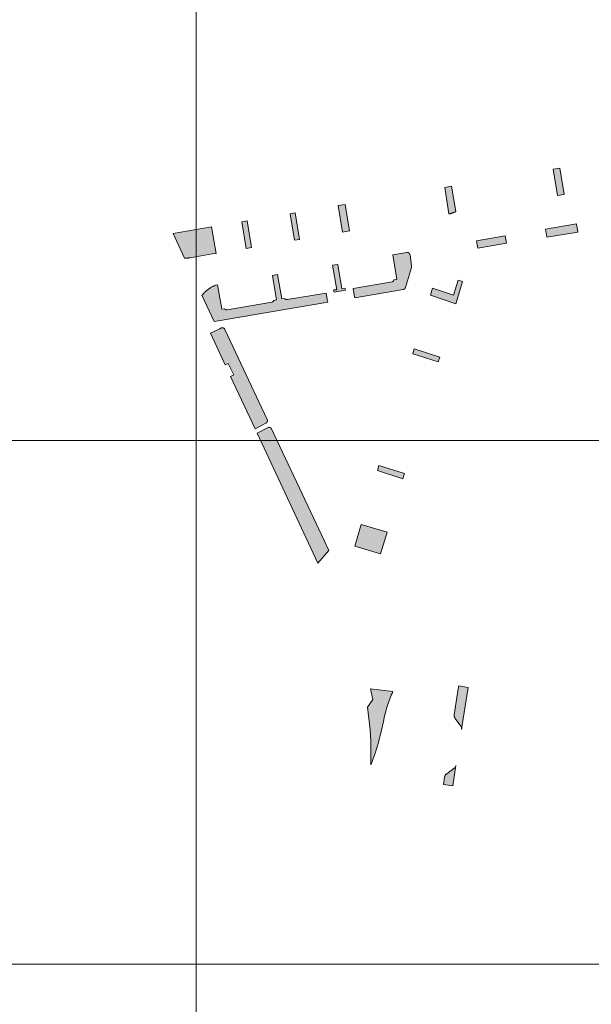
# Model space of a CAD drawing. Header units: metres. Extents: x 191568 to 204791, y 316774 to 325272.
# Tile 33 of 93: x 199811 to 199921, y 319818 to 320006. Entities that reach past the tile are written whole.
import ezdxf

# ---------------------------------------------------------------- set-up
doc = ezdxf.new("R2010")
doc.units = ezdxf.units.M
doc.layers.add('0-MEETLOCATIES-100x100m', color=1, linetype='Continuous', lineweight=13)
doc.layers.add('Gekoppeld_blokhaag', color=7, linetype='Continuous', lineweight=0)

# ---------------------------------------------------------------- blocks, each defined once
blk = doc.blocks.new('*U13')
at = {"layer": '0-MEETLOCATIES-100x100m'}
blk.add_lwpolyline([(-50, 50), (50, 50), (50, -50), (-50, -50)], close=True, dxfattribs=at)
blk = doc.blocks.new('*U14')
at = {"layer": '0-MEETLOCATIES-100x100m', "color": 0, "linetype": 'ByBlock', "lineweight": -2, "transparency": 16777216}
for p in [(1600, 2300), (1700, 2300), (1600, 2200), (1700, 2200), (1600, 2100), (1700, 2100)]:
    blk.add_blockref('*U13', p, dxfattribs=at)

msp = doc.modelspace()

# ---------------------------------------------------------------- hatches: boundary and pattern name
at = {"layer": 'Gekoppeld_blokhaag'}
for points in [[(199893.3, 319968.9), (199893.38, 319968.92), (199893.45, 319968.93), (199893.52, 319968.95), (199893.6, 319968.96), (199893.67, 319968.98), (199893.74, 319969), (199893.82, 319969.02), (199893.89, 319969.05), (199893.96, 319969.07), (199894.03, 319969.09), (199894.1, 319969.12), (199894.17, 319969.15), (199894.24, 319969.18), (199894.31, 319969.21), (199894.38, 319969.24), (199894.45, 319969.27), (199894.52, 319969.3), (199894.58, 319969.34), (199894.65, 319969.37), (199893.84, 319974.23), (199892.56, 319973.98), (199893.3, 319968.9)], [(199848.18, 319961.26), (199848.9, 319961.38), (199848.03, 319966.43), (199840.69, 319965.19), (199842.88, 319960.44), (199842.97, 319960.44), (199843.07, 319960.44), (199843.16, 319960.45), (199843.26, 319960.46), (199843.36, 319960.46), (199843.45, 319960.47), (199843.55, 319960.49), (199843.65, 319960.5), (199843.74, 319960.51), (199843.84, 319960.53), (199843.93, 319960.55)], [(199885.33, 319961.55), (199882.61, 319961.07), (199883.4, 319956.42), (199882.86, 319956.35), (199882.86, 319956.34), (199882.86, 319956.33), (199882.85, 319956.32), (199882.85, 319956.31), (199882.85, 319956.3), (199882.85, 319956.29), (199882.84, 319956.28), (199882.84, 319956.27), (199882.84, 319956.27), (199882.83, 319956.26), (199882.83, 319956.25), (199882.83, 319956.24), (199882.82, 319956.23), (199882.82, 319956.22), (199882.81, 319956.21), (199882.81, 319956.2), (199882.8, 319956.2), (199882.8, 319956.19), (199882.79, 319956.18), (199882.79, 319956.17), (199882.78, 319956.16), (199882.78, 319956.16), (199882.77, 319956.15), (199882.77, 319956.14), (199882.76, 319956.13), (199882.76, 319956.12), (199882.75, 319956.12), (199882.74, 319956.11), (199882.74, 319956.1), (199882.73, 319956.1), (199882.72, 319956.09), (199882.72, 319956.08), (199882.71, 319956.07), (199882.7, 319956.07), (199882.7, 319956.06), (199882.69, 319956.05), (199882.68, 319956.05), (199882.68, 319956.04), (199882.67, 319956.04), (199882.66, 319956.03), (199882.65, 319956.02), (199882.65, 319956.02), (199882.64, 319956.01), (199882.63, 319956.01), (199882.62, 319956), (199882.61, 319956), (199882.61, 319955.99), (199882.6, 319955.99), (199882.59, 319955.98), (199882.58, 319955.98), (199882.57, 319955.97), (199882.56, 319955.97), (199882.55, 319955.97), (199882.55, 319955.96), (199882.54, 319955.96), (199882.53, 319955.95), (199882.52, 319955.95), (199882.51, 319955.95), (199882.5, 319955.94), (199882.49, 319955.94), (199882.48, 319955.94), (199875.06, 319954.7), (199875.27, 319953.46), (199875.36, 319952.92), (199884.64, 319954.5), (199884.65, 319954.5), (199884.66, 319954.5), (199884.67, 319954.5), (199884.68, 319954.5), (199884.68, 319954.5), (199884.69, 319954.5), (199884.7, 319954.51), (199884.71, 319954.51), (199884.72, 319954.51), (199884.73, 319954.51), (199884.73, 319954.52), (199884.74, 319954.52), (199884.75, 319954.52), (199884.76, 319954.53), (199884.77, 319954.53), (199884.77, 319954.53), (199884.78, 319954.53), (199884.79, 319954.54), (199884.8, 319954.54), (199884.8, 319954.55), (199884.81, 319954.55), (199884.82, 319954.55), (199884.83, 319954.56), (199884.83, 319954.56), (199884.84, 319954.57), (199884.85, 319954.57), (199884.86, 319954.58), (199884.86, 319954.58), (199884.87, 319954.59), (199884.88, 319954.59), (199884.88, 319954.6), (199884.89, 319954.6), (199884.9, 319954.61), (199884.9, 319954.61), (199884.91, 319954.62), (199884.92, 319954.62), (199884.92, 319954.63), (199884.93, 319954.64), (199884.93, 319954.64), (199884.94, 319954.65), (199884.95, 319954.65), (199884.95, 319954.66), (199884.96, 319954.67), (199884.96, 319954.67), (199884.97, 319954.68), (199884.97, 319954.69), (199884.98, 319954.69), (199884.98, 319954.7), (199884.99, 319954.71), (199884.99, 319954.72), (199885, 319954.72), (199885, 319954.73), (199885.01, 319954.74), (199885.01, 319954.75), (199885.01, 319954.75), (199885.02, 319954.76), (199885.02, 319954.77), (199885.02, 319954.78), (199885.03, 319954.78), (199885.03, 319954.79), (199885.04, 319954.8), (199885.05, 319954.85), (199886.2, 319958.7), (199886.2, 319958.71), (199886.2, 319958.71), (199886.2, 319958.72), (199886.21, 319958.72), (199886.21, 319958.73), (199886.21, 319958.74), (199886.21, 319958.74), (199886.22, 319958.75), (199886.22, 319958.76), (199886.22, 319958.76), (199886.22, 319958.77), (199886.22, 319958.78), (199886.22, 319958.78), (199886.23, 319958.79), (199886.23, 319958.8), (199886.23, 319958.8), (199886.23, 319958.81), (199886.23, 319958.82), (199886.23, 319958.82), (199886.23, 319958.83), (199886.23, 319958.84), (199886.23, 319958.84), (199886.23, 319958.85), (199886.23, 319958.86), (199886.23, 319958.86), (199886.23, 319958.87), (199886.23, 319958.88), (199886.23, 319958.88), (199886.23, 319958.89), (199886.23, 319958.9), (199886.23, 319958.9), (199886.23, 319958.91), (199885.92, 319961.12), (199885.91, 319961.13), (199885.91, 319961.14), (199885.91, 319961.14), (199885.91, 319961.15), (199885.9, 319961.16), (199885.9, 319961.17), (199885.9, 319961.18), (199885.9, 319961.19), (199885.89, 319961.2), (199885.89, 319961.21), (199885.89, 319961.22), (199885.88, 319961.22), (199885.88, 319961.23), (199885.88, 319961.24), (199885.87, 319961.25), (199885.87, 319961.26), (199885.86, 319961.27), (199885.86, 319961.27), (199885.85, 319961.28), (199885.85, 319961.29), (199885.84, 319961.3), (199885.84, 319961.31), (199885.83, 319961.31), (199885.83, 319961.32), (199885.82, 319961.33), (199885.82, 319961.34), (199885.81, 319961.34), (199885.81, 319961.35), (199885.8, 319961.36), (199885.79, 319961.37), (199885.79, 319961.37), (199885.78, 319961.38), (199885.77, 319961.39), (199885.77, 319961.39), (199885.76, 319961.4), (199885.75, 319961.41), (199885.75, 319961.41), (199885.74, 319961.42), (199885.73, 319961.43), (199885.73, 319961.43), (199885.72, 319961.44), (199885.71, 319961.44), (199885.7, 319961.45), (199885.7, 319961.45), (199885.69, 319961.46), (199885.68, 319961.46), (199885.67, 319961.47), (199885.66, 319961.47), (199885.66, 319961.48), (199885.65, 319961.48), (199885.64, 319961.49), (199885.63, 319961.49), (199885.62, 319961.5), (199885.61, 319961.5), (199885.61, 319961.5), (199885.6, 319961.51), (199885.59, 319961.51), (199885.58, 319961.51), (199885.57, 319961.52), (199885.56, 319961.52), (199885.55, 319961.52), (199885.54, 319961.53), (199885.54, 319961.53), (199885.53, 319961.53), (199885.52, 319961.53), (199885.51, 319961.54), (199885.5, 319961.54), (199885.49, 319961.54), (199885.48, 319961.54), (199885.47, 319961.54), (199885.46, 319961.54), (199885.45, 319961.55), (199885.44, 319961.55), (199885.43, 319961.55), (199885.43, 319961.55), (199885.42, 319961.55), (199885.41, 319961.55), (199885.4, 319961.55), (199885.39, 319961.55), (199885.38, 319961.55), (199885.37, 319961.55), (199885.36, 319961.55), (199885.35, 319961.55), (199885.34, 319961.55)], [(199873.56, 319954.6), (199873.56, 319954.6), (199873.55, 319954.61), (199873.55, 319954.61), (199873.54, 319954.62), (199873.53, 319954.62), (199873.53, 319954.63), (199873.52, 319954.63), (199873.52, 319954.64), (199873.51, 319954.64), (199873.51, 319954.65), (199873.5, 319954.65), (199873.5, 319954.66), (199873.49, 319954.67), (199873.49, 319954.67), (199873.49, 319954.68), (199873.48, 319954.68), (199873.48, 319954.69), (199873.47, 319954.7), (199873.47, 319954.7), (199873.46, 319954.71), (199872.92, 319954.62), (199872.12, 319959.28), (199871.11, 319959.1), (199871.95, 319954.44), (199871.39, 319954.39), (199871.39, 319954.38), (199871.39, 319954.37), (199871.39, 319954.36), (199871.38, 319954.35), (199871.38, 319954.34), (199871.38, 319954.33), (199871.38, 319954.32), (199871.37, 319954.31), (199871.37, 319954.3), (199871.36, 319954.29), (199871.36, 319954.28), (199871.36, 319954.28), (199871.35, 319954.27), (199871.35, 319954.26), (199871.34, 319954.25), (199871.34, 319954.24), (199871.34, 319954.23), (199871.33, 319954.22), (199871.33, 319954.22), (199871.32, 319954.21), (199871.43, 319954), (199873.6, 319954.35)], [(199851, 319950.6), (199850.99, 319950.6), (199850.98, 319950.6), (199850.97, 319950.6), (199850.97, 319950.6), (199850.96, 319950.59), (199850.95, 319950.59), (199850.94, 319950.59), (199850.93, 319950.59), (199850.92, 319950.59), (199850.91, 319950.59), (199850.9, 319950.59), (199850.9, 319950.59), (199850.89, 319950.59), (199850.88, 319950.59), (199850.87, 319950.59), (199850.86, 319950.6), (199850.85, 319950.6), (199850.84, 319950.6), (199850.84, 319950.6), (199850.83, 319950.6), (199850.82, 319950.6), (199850.81, 319950.6), (199850.8, 319950.61), (199850.79, 319950.61), (199850.78, 319950.61), (199850.78, 319950.61), (199850.77, 319950.62), (199850.76, 319950.62), (199850.75, 319950.62), (199850.74, 319950.62), (199850.73, 319950.63), (199850.73, 319950.63), (199850.72, 319950.63), (199850.71, 319950.64), (199850.7, 319950.64), (199850.69, 319950.64), (199850.69, 319950.65), (199850.68, 319950.65), (199850.67, 319950.66), (199850.66, 319950.66), (199850.66, 319950.67), (199850.65, 319950.67), (199850.64, 319950.67), (199850.63, 319950.68), (199850.63, 319950.68), (199850.62, 319950.69), (199850.61, 319950.7), (199850.61, 319950.7), (199850.6, 319950.71), (199850.59, 319950.71), (199850.59, 319950.72), (199850.58, 319950.72), (199850.57, 319950.73), (199850.57, 319950.73), (199850.56, 319950.74), (199850.56, 319950.75), (199850.55, 319950.75), (199850.54, 319950.76), (199850.54, 319950.77), (199850.53, 319950.77), (199850.53, 319950.78), (199850.52, 319950.79), (199850.52, 319950.79), (199850.51, 319950.8), (199849.98, 319950.7), (199849.18, 319955.37), (199848.76, 319955.28), (199848.66, 319955.24), (199848.57, 319955.2), (199848.47, 319955.16), (199848.37, 319955.11), (199848.27, 319955.07), (199848.18, 319955.02), (199848.08, 319954.97), (199847.99, 319954.91), (199847.9, 319954.86), (199847.81, 319954.8), (199847.72, 319954.75), (199847.63, 319954.69), (199847.54, 319954.63), (199847.45, 319954.57), (199847.36, 319954.5), (199847.28, 319954.44), (199847.19, 319954.37), (199847.11, 319954.31), (199847.03, 319954.24), (199846.95, 319954.17), (199846.87, 319954.09), (199846.79, 319954.02), (199846.71, 319953.95), (199846.64, 319953.87), (199846.57, 319953.79), (199846.49, 319953.72), (199846.42, 319953.64), (199846.35, 319953.55), (199846.28, 319953.47), (199846.21, 319953.39), (199848.54, 319948.38), (199849.37, 319948.52), (199850.84, 319948.77), (199870.22, 319952.05), (199870.12, 319952.58), (199869.91, 319953.8), (199862.48, 319952.56), (199862.47, 319952.55), (199862.46, 319952.55), (199862.45, 319952.55), (199862.44, 319952.55), (199862.43, 319952.55), (199862.42, 319952.55), (199862.41, 319952.55), (199862.41, 319952.55), (199862.4, 319952.55), (199862.39, 319952.55), (199862.38, 319952.55), (199862.37, 319952.55), (199862.36, 319952.55), (199862.35, 319952.55), (199862.34, 319952.55), (199862.33, 319952.55), (199862.33, 319952.55), (199862.32, 319952.56), (199862.31, 319952.56), (199862.3, 319952.56), (199862.29, 319952.56), (199862.28, 319952.56), (199862.27, 319952.56), (199862.27, 319952.57), (199862.26, 319952.57), (199862.25, 319952.57), (199862.24, 319952.57), (199862.23, 319952.58), (199862.22, 319952.58), (199862.21, 319952.58), (199862.21, 319952.59), (199862.2, 319952.59), (199862.19, 319952.59), (199862.18, 319952.6), (199862.17, 319952.6), (199862.17, 319952.61), (199862.16, 319952.61), (199862.15, 319952.61), (199862.14, 319952.62), (199862.14, 319952.62), (199862.13, 319952.63), (199862.12, 319952.63), (199862.11, 319952.64), (199862.11, 319952.64), (199862.1, 319952.65), (199862.09, 319952.65), (199862.08, 319952.66), (199862.08, 319952.66), (199862.07, 319952.67), (199862.06, 319952.67), (199862.06, 319952.68), (199862.05, 319952.69), (199862.04, 319952.69), (199862.04, 319952.7), (199862.03, 319952.71), (199862.03, 319952.71), (199862.02, 319952.72), (199862.01, 319952.72), (199862.01, 319952.73), (199862, 319952.74), (199862, 319952.75), (199861.99, 319952.75), (199861.99, 319952.76), (199861.98, 319952.77), (199861.98, 319952.77), (199861.42, 319952.67), (199860.65, 319957.34), (199859.66, 319957.16), (199860.45, 319952.49), (199859.91, 319952.38), (199859.91, 319952.37), (199859.9, 319952.37), (199859.9, 319952.36), (199859.9, 319952.35), (199859.89, 319952.34), (199859.89, 319952.33), (199859.89, 319952.33), (199859.88, 319952.32), (199859.88, 319952.31), (199859.88, 319952.3), (199859.87, 319952.3), (199859.87, 319952.29), (199859.86, 319952.28), (199859.86, 319952.27), (199859.86, 319952.27), (199859.85, 319952.26), (199859.85, 319952.25), (199859.84, 319952.25), (199859.84, 319952.24), (199859.83, 319952.23), (199859.83, 319952.23), (199859.82, 319952.22), (199859.81, 319952.21), (199859.81, 319952.21), (199859.8, 319952.2), (199859.8, 319952.19), (199859.79, 319952.19), (199859.79, 319952.18), (199859.78, 319952.17), (199859.77, 319952.17), (199859.77, 319952.16), (199859.76, 319952.16), (199859.75, 319952.15), (199859.75, 319952.15), (199859.74, 319952.14), (199859.73, 319952.14), (199859.73, 319952.13), (199859.72, 319952.13), (199859.71, 319952.12), (199859.71, 319952.12), (199859.7, 319952.11), (199859.69, 319952.11), (199859.68, 319952.1), (199859.68, 319952.1), (199859.67, 319952.1), (199859.66, 319952.09), (199859.65, 319952.09), (199859.65, 319952.08), (199859.64, 319952.08), (199859.63, 319952.08), (199859.62, 319952.07), (199859.61, 319952.07), (199859.61, 319952.07), (199859.6, 319952.07), (199859.59, 319952.06), (199859.58, 319952.06), (199859.57, 319952.06), (199859.57, 319952.06), (199859.56, 319952.05), (199859.55, 319952.05), (199859.54, 319952.05), (199859.53, 319952.05), (199859.52, 319952.05), (199859.52, 319952.05), (199859.51, 319952.04)], [(199889.81, 319953.37), (199894.66, 319951.75), (199895.94, 319955.98), (199895.1, 319956.25), (199894.22, 319953.4), (199890.22, 319954.74)], [(199849.89, 319947.13), (199849.6, 319946.99), (199847.81, 319946.13), (199850.66, 319940.09), (199851.22, 319940.32), (199852.28, 319938.17), (199851.68, 319937.86), (199856.35, 319927.9), (199858.41, 319928.97), (199858.42, 319928.98), (199858.43, 319928.98), (199858.44, 319928.99), (199858.45, 319928.99), (199858.45, 319929), (199858.46, 319929), (199858.47, 319929.01), (199858.48, 319929.01), (199858.48, 319929.02), (199858.49, 319929.02), (199858.5, 319929.03), (199858.51, 319929.03), (199858.51, 319929.04), (199858.52, 319929.05), (199858.53, 319929.05), (199858.53, 319929.06), (199858.54, 319929.06), (199858.55, 319929.07), (199858.55, 319929.08), (199858.56, 319929.08), (199858.57, 319929.09), (199858.57, 319929.1), (199858.58, 319929.1), (199858.58, 319929.11), (199858.59, 319929.12), (199858.6, 319929.13), (199858.6, 319929.13), (199858.61, 319929.14), (199858.61, 319929.15), (199858.62, 319929.16), (199858.62, 319929.16), (199858.63, 319929.17), (199858.63, 319929.18), (199858.64, 319929.19), (199858.64, 319929.19), (199858.64, 319929.2), (199858.65, 319929.21), (199858.65, 319929.22), (199858.66, 319929.23), (199858.66, 319929.24), (199858.66, 319929.24), (199858.67, 319929.25), (199858.67, 319929.26), (199858.67, 319929.27), (199858.68, 319929.28), (199858.68, 319929.29), (199858.68, 319929.3), (199858.68, 319929.3), (199858.69, 319929.31), (199858.69, 319929.32), (199858.69, 319929.33), (199858.69, 319929.34), (199858.69, 319929.35), (199858.7, 319929.36), (199858.7, 319929.37), (199858.7, 319929.38), (199858.7, 319929.39), (199858.7, 319929.39), (199858.7, 319929.4), (199858.7, 319929.41), (199858.7, 319929.42), (199858.7, 319929.43), (199858.7, 319929.44), (199858.7, 319929.45), (199858.7, 319929.46), (199858.7, 319929.47), (199858.7, 319929.48), (199858.7, 319929.49), (199858.7, 319929.49), (199858.7, 319929.5), (199858.7, 319929.51), (199858.7, 319929.52), (199858.7, 319929.53), (199858.69, 319929.54), (199858.69, 319929.55), (199858.69, 319929.56), (199858.69, 319929.57), (199858.69, 319929.58), (199858.68, 319929.58), (199858.68, 319929.59), (199858.68, 319929.6), (199858.68, 319929.61), (199858.67, 319929.62), (199858.67, 319929.63), (199858.67, 319929.64), (199850.58, 319946.87), (199850.57, 319946.88), (199850.57, 319946.89), (199850.56, 319946.9), (199850.56, 319946.91), (199850.55, 319946.91), (199850.55, 319946.92), (199850.54, 319946.93), (199850.54, 319946.94), (199850.53, 319946.95), (199850.53, 319946.95), (199850.52, 319946.96), (199850.51, 319946.97), (199850.51, 319946.98), (199850.5, 319946.98), (199850.49, 319946.99), (199850.49, 319947), (199850.48, 319947), (199850.47, 319947.01), (199850.47, 319947.02), (199850.46, 319947.02), (199850.45, 319947.03), (199850.45, 319947.04), (199850.44, 319947.04), (199850.43, 319947.05), (199850.42, 319947.05), (199850.42, 319947.06), (199850.41, 319947.07), (199850.4, 319947.07), (199850.39, 319947.08), (199850.38, 319947.08), (199850.38, 319947.09), (199850.37, 319947.09), (199850.36, 319947.1), (199850.35, 319947.1), (199850.34, 319947.11), (199850.33, 319947.11), (199850.33, 319947.11), (199850.32, 319947.12), (199850.31, 319947.12), (199850.3, 319947.13), (199850.29, 319947.13), (199850.28, 319947.13), (199850.27, 319947.14), (199850.26, 319947.14), (199850.25, 319947.14), (199850.24, 319947.15), (199850.24, 319947.15), (199850.23, 319947.15), (199850.22, 319947.15), (199850.21, 319947.15), (199850.2, 319947.16), (199850.19, 319947.16), (199850.18, 319947.16), (199850.17, 319947.16), (199850.16, 319947.16), (199850.15, 319947.16), (199850.14, 319947.17), (199850.13, 319947.17), (199850.12, 319947.17), (199850.11, 319947.17), (199850.1, 319947.17), (199850.09, 319947.17), (199850.08, 319947.17), (199850.07, 319947.17), (199850.06, 319947.17), (199850.05, 319947.17), (199850.05, 319947.17), (199850.04, 319947.16), (199850.03, 319947.16), (199850.02, 319947.16), (199850.01, 319947.16), (199850, 319947.16), (199849.99, 319947.16), (199849.98, 319947.16), (199849.97, 319947.15), (199849.96, 319947.15), (199849.95, 319947.15), (199849.94, 319947.15), (199849.93, 319947.14), (199849.92, 319947.14), (199849.91, 319947.14), (199849.9, 319947.13), (199849.9, 319947.13)], [(199869.6, 319906.4), (199859.5, 319927.86), (199859.49, 319927.87), (199859.49, 319927.88), (199859.49, 319927.89), (199859.48, 319927.9), (199859.48, 319927.9), (199859.47, 319927.91), (199859.47, 319927.92), (199859.47, 319927.93), (199859.46, 319927.93), (199859.46, 319927.94), (199859.45, 319927.95), (199859.45, 319927.96), (199859.44, 319927.96), (199859.44, 319927.97), (199859.43, 319927.98), (199859.43, 319927.98), (199859.42, 319927.99), (199859.42, 319928), (199859.41, 319928), (199859.4, 319928.01), (199859.4, 319928.02), (199859.39, 319928.02), (199859.39, 319928.03), (199859.38, 319928.03), (199859.37, 319928.04), (199859.37, 319928.05), (199859.36, 319928.05), (199859.35, 319928.06), (199859.35, 319928.06), (199859.34, 319928.07), (199859.33, 319928.07), (199859.33, 319928.08), (199859.32, 319928.08), (199859.31, 319928.09), (199859.31, 319928.09), (199859.3, 319928.1), (199859.29, 319928.1), (199859.28, 319928.11), (199859.28, 319928.11), (199859.27, 319928.11), (199859.26, 319928.12), (199859.25, 319928.12), (199859.24, 319928.13), (199859.24, 319928.13), (199859.23, 319928.13), (199859.22, 319928.14), (199859.21, 319928.14), (199859.2, 319928.14), (199859.2, 319928.14), (199859.19, 319928.15), (199859.18, 319928.15), (199859.17, 319928.15), (199859.16, 319928.15), (199859.15, 319928.16), (199859.15, 319928.16), (199859.14, 319928.16), (199859.13, 319928.16), (199859.12, 319928.16), (199859.11, 319928.16), (199859.1, 319928.17), (199859.09, 319928.17), (199859.09, 319928.17), (199859.08, 319928.17), (199859.07, 319928.17), (199859.06, 319928.17), (199859.05, 319928.17), (199859.04, 319928.17), (199859.03, 319928.17), (199859.03, 319928.17), (199859.02, 319928.17), (199859.01, 319928.17), (199859, 319928.17), (199858.99, 319928.17), (199858.98, 319928.17), (199858.97, 319928.17), (199858.97, 319928.16), (199858.96, 319928.16), (199858.95, 319928.16), (199858.94, 319928.16), (199858.93, 319928.16), (199858.92, 319928.16), (199858.91, 319928.15), (199858.91, 319928.15), (199858.9, 319928.15), (199858.89, 319928.15), (199858.88, 319928.14), (199858.87, 319928.14), (199858.87, 319928.14), (199858.86, 319928.13), (199858.85, 319928.13), (199858.84, 319928.13), (199856.72, 319927.02), (199868.33, 319902.23), (199870.42, 319904.67)], [(199880.83, 319871.97), (199881.07, 319873.06), (199881.15, 319873.43), (199881.24, 319873.79), (199881.34, 319874.16), (199881.44, 319874.52), (199881.55, 319874.88), (199881.66, 319875.24), (199881.78, 319875.6), (199881.91, 319875.95), (199882.04, 319876.31), (199882.18, 319876.66), (199882.33, 319877.01), (199882.48, 319877.35), (199882.64, 319877.69), (199878.37, 319878.2), (199878.79, 319876.18), (199877.78, 319874.75), (199877.93, 319873.66), (199878.07, 319872.56), (199878.18, 319871.46), (199878.28, 319870.36), (199878.36, 319869.26), (199878.41, 319868.15), (199878.45, 319867.05), (199878.47, 319865.94), (199878.47, 319864.84), (199878.45, 319863.73), (199878.68, 319864.33), (199878.91, 319864.93), (199879.13, 319865.53), (199879.33, 319866.14), (199879.53, 319866.75), (199879.72, 319867.36), (199879.89, 319867.98), (199880.06, 319868.59), (199880.22, 319869.22)], [(199895.23, 319878.81), (199895.2, 319878.66), (199895.18, 319878.52), (199895.16, 319878.37), (199895.14, 319878.23), (199894.37, 319873.29), (199894.37, 319873.27), (199894.37, 319873.26), (199894.36, 319873.24), (199894.36, 319873.22), (199894.36, 319873.2), (199894.36, 319873.19), (199894.36, 319873.17), (199894.36, 319873.15), (199894.36, 319873.13), (199894.36, 319873.11), (199894.36, 319873.1), (199894.36, 319873.08), (199894.36, 319873.06), (199894.37, 319873.04), (199894.37, 319873.03), (199894.37, 319873.01), (199894.37, 319872.99), (199894.38, 319872.97), (199894.38, 319872.96), (199894.38, 319872.94), (199894.39, 319872.92), (199894.39, 319872.91), (199894.4, 319872.89), (199894.4, 319872.87), (199894.41, 319872.85), (199894.41, 319872.84), (199894.42, 319872.82), (199894.42, 319872.8), (199894.43, 319872.79), (199894.44, 319872.77), (199894.44, 319872.75), (199894.45, 319872.74), (199894.46, 319872.72), (199894.46, 319872.71), (199894.47, 319872.69), (199894.48, 319872.68), (199894.49, 319872.66), (199894.5, 319872.64), (199894.51, 319872.63), (199894.52, 319872.61), (199894.53, 319872.6), (199894.54, 319872.58), (199894.55, 319872.57), (199894.56, 319872.56), (199895.62, 319871.11), (199895.63, 319871.1), (199895.64, 319871.09), (199895.64, 319871.08), (199895.65, 319871.07), (199895.66, 319871.06), (199895.67, 319871.05), (199895.67, 319871.04), (199895.68, 319871.02), (199895.69, 319871.01), (199895.69, 319871), (199895.7, 319870.99), (199895.7, 319870.98), (199895.71, 319870.96), (199895.72, 319870.95), (199895.72, 319870.94), (199895.73, 319870.93), (199895.73, 319870.91), (199895.74, 319870.9), (199895.74, 319870.89), (199895.74, 319870.87), (199895.75, 319870.86), (199895.75, 319870.85), (199895.76, 319870.83), (199895.76, 319870.82), (199895.76, 319870.81), (199895.76, 319870.79), (199895.77, 319870.78), (199895.77, 319870.77), (199895.77, 319870.75), (199895.77, 319870.74), (199895.77, 319870.73), (199895.78, 319870.71), (199895.78, 319870.7), (199895.78, 319870.69), (199895.78, 319870.67), (199895.78, 319870.66), (199895.78, 319870.64), (199895.78, 319870.63), (199895.78, 319870.62), (199895.78, 319870.6), (199895.78, 319870.59), (199895.78, 319870.58), (199895.78, 319870.56), (199895.77, 319870.55), (199895.77, 319870.54), (199897, 319878.5)], [(199892.53, 319861.38), (199892.3, 319859.94), (199894.09, 319859.68), (199894.69, 319863.58), (199894.69, 319863.57), (199894.69, 319863.55), (199894.68, 319863.54), (199894.68, 319863.53), (199894.68, 319863.51), (199894.67, 319863.5), (199894.67, 319863.49), (199894.67, 319863.48), (199894.66, 319863.46), (199894.66, 319863.45), (199894.65, 319863.44), (199894.65, 319863.43), (199894.64, 319863.41), (199894.64, 319863.4), (199894.63, 319863.39), (199894.63, 319863.38), (199894.62, 319863.36), (199894.61, 319863.35), (199894.61, 319863.34), (199894.6, 319863.33), (199894.6, 319863.32), (199894.59, 319863.31), (199894.58, 319863.29), (199894.57, 319863.28), (199894.57, 319863.27), (199894.56, 319863.26), (199894.55, 319863.25), (199894.54, 319863.24), (199894.53, 319863.23), (199894.53, 319863.22), (199894.52, 319863.21), (199894.51, 319863.2), (199894.5, 319863.19), (199894.49, 319863.18), (199894.48, 319863.17), (199894.47, 319863.16), (199894.46, 319863.15), (199894.45, 319863.14), (199894.44, 319863.13), (199894.43, 319863.12), (199894.42, 319863.12), (199894.41, 319863.11), (199894.4, 319863.1), (199894.39, 319863.09), (199894.38, 319863.08), (199894.37, 319863.08), (199892.94, 319862.02), (199892.92, 319862.01), (199892.91, 319862), (199892.9, 319862), (199892.88, 319861.99), (199892.87, 319861.98), (199892.86, 319861.97), (199892.85, 319861.95), (199892.83, 319861.94), (199892.82, 319861.93), (199892.81, 319861.92), (199892.8, 319861.91), (199892.79, 319861.9), (199892.78, 319861.89), (199892.76, 319861.88), (199892.75, 319861.86), (199892.74, 319861.85), (199892.73, 319861.84), (199892.72, 319861.83), (199892.71, 319861.81), (199892.7, 319861.8), (199892.69, 319861.79), (199892.68, 319861.78), (199892.68, 319861.76), (199892.67, 319861.75), (199892.66, 319861.73), (199892.65, 319861.72), (199892.64, 319861.71), (199892.63, 319861.69), (199892.63, 319861.68), (199892.62, 319861.66), (199892.61, 319861.65), (199892.61, 319861.64), (199892.6, 319861.62), (199892.59, 319861.61), (199892.59, 319861.59), (199892.58, 319861.58), (199892.57, 319861.56), (199892.57, 319861.55), (199892.56, 319861.53), (199892.56, 319861.51), (199892.56, 319861.5), (199892.55, 319861.48), (199892.55, 319861.47), (199892.54, 319861.45), (199892.54, 319861.44), (199892.54, 319861.42), (199892.53, 319861.41)]]:
    msp.add_hatch(color=1, dxfattribs=at).paths.add_polyline_path(points)

# ---------------------------------------------------------------- linework, layer by layer
at = {"layer": 'Gekoppeld_blokhaag', "color": 1, "flags": 128}
for points in [[(199915.37, 319972.64), (199914.52, 319977.68), (199913.25, 319977.47), (199914.09, 319972.41)], [(199893.3, 319968.9), (199893.38, 319968.92), (199893.45, 319968.93), (199893.52, 319968.95), (199893.6, 319968.96), (199893.67, 319968.98), (199893.74, 319969), (199893.82, 319969.02), (199893.89, 319969.05), (199893.96, 319969.07), (199894.03, 319969.09), (199894.1, 319969.12), (199894.17, 319969.15), (199894.24, 319969.18), (199894.31, 319969.21), (199894.38, 319969.24), (199894.45, 319969.27), (199894.52, 319969.3), (199894.58, 319969.34), (199894.65, 319969.37), (199894.65, 319969.37), (199893.84, 319974.23), (199892.56, 319973.98), (199893.3, 319968.9), (199893.3, 319968.9)], [(199874.39, 319965.69), (199873.52, 319970.74), (199872.21, 319970.52), (199873.02, 319965.46)], [(199863.01, 319968.95), (199863.84, 319963.9), (199864.82, 319964.06), (199864, 319969.11)], [(199848.18, 319961.26), (199848.9, 319961.38), (199848.03, 319966.43), (199840.69, 319965.19), (199842.88, 319960.44), (199842.88, 319960.44), (199842.97, 319960.44), (199843.07, 319960.44), (199843.16, 319960.45), (199843.26, 319960.46), (199843.36, 319960.46), (199843.45, 319960.47), (199843.55, 319960.49), (199843.65, 319960.5), (199843.74, 319960.51), (199843.84, 319960.53), (199843.93, 319960.55), (199843.93, 319960.55)], [(199854.81, 319967.57), (199853.83, 319967.4), (199854.65, 319962.34), (199855.64, 319962.5)], [(199911.8, 319966), (199912.06, 319964.45), (199917.98, 319965.45), (199917.72, 319966.99)], [(199904.11, 319964.7), (199898.59, 319963.76), (199898.84, 319962.35), (199904.34, 319963.3)], [(199885.33, 319961.55), (199882.61, 319961.07), (199883.4, 319956.42), (199882.86, 319956.35), (199882.86, 319956.35), (199882.86, 319956.34), (199882.86, 319956.33), (199882.85, 319956.32), (199882.85, 319956.31), (199882.85, 319956.3), (199882.85, 319956.29), (199882.84, 319956.28), (199882.84, 319956.27), (199882.84, 319956.27), (199882.83, 319956.26), (199882.83, 319956.25), (199882.83, 319956.24), (199882.82, 319956.23), (199882.82, 319956.22), (199882.81, 319956.21), (199882.81, 319956.2), (199882.8, 319956.2), (199882.8, 319956.19), (199882.79, 319956.18), (199882.79, 319956.17), (199882.78, 319956.16), (199882.78, 319956.16), (199882.77, 319956.15), (199882.77, 319956.14), (199882.76, 319956.13), (199882.76, 319956.12), (199882.75, 319956.12), (199882.74, 319956.11), (199882.74, 319956.1), (199882.73, 319956.1), (199882.72, 319956.09), (199882.72, 319956.08), (199882.71, 319956.07), (199882.7, 319956.07), (199882.7, 319956.06), (199882.69, 319956.05), (199882.68, 319956.05), (199882.68, 319956.04), (199882.67, 319956.04), (199882.66, 319956.03), (199882.65, 319956.02), (199882.65, 319956.02), (199882.64, 319956.01), (199882.63, 319956.01), (199882.62, 319956), (199882.61, 319956), (199882.61, 319955.99), (199882.6, 319955.99), (199882.59, 319955.98), (199882.58, 319955.98), (199882.57, 319955.97), (199882.56, 319955.97), (199882.55, 319955.97), (199882.55, 319955.96), (199882.54, 319955.96), (199882.53, 319955.95), (199882.52, 319955.95), (199882.51, 319955.95), (199882.5, 319955.94), (199882.49, 319955.94), (199882.48, 319955.94), (199882.48, 319955.94), (199875.06, 319954.7), (199875.27, 319953.46), (199875.36, 319952.92), (199884.64, 319954.5), (199884.64, 319954.5), (199884.65, 319954.5), (199884.66, 319954.5), (199884.67, 319954.5), (199884.68, 319954.5), (199884.68, 319954.5), (199884.69, 319954.5), (199884.7, 319954.51), (199884.71, 319954.51), (199884.72, 319954.51), (199884.73, 319954.51), (199884.73, 319954.52), (199884.74, 319954.52), (199884.75, 319954.52), (199884.76, 319954.53), (199884.77, 319954.53), (199884.77, 319954.53), (199884.78, 319954.53), (199884.79, 319954.54), (199884.8, 319954.54), (199884.8, 319954.55), (199884.81, 319954.55), (199884.82, 319954.55), (199884.83, 319954.56), (199884.83, 319954.56), (199884.84, 319954.57), (199884.85, 319954.57), (199884.86, 319954.58), (199884.86, 319954.58), (199884.87, 319954.59), (199884.88, 319954.59), (199884.88, 319954.6), (199884.89, 319954.6), (199884.9, 319954.61), (199884.9, 319954.61), (199884.91, 319954.62), (199884.92, 319954.62), (199884.92, 319954.63), (199884.93, 319954.64), (199884.93, 319954.64), (199884.94, 319954.65), (199884.95, 319954.65), (199884.95, 319954.66), (199884.96, 319954.67), (199884.96, 319954.67), (199884.97, 319954.68), (199884.97, 319954.69), (199884.98, 319954.69), (199884.98, 319954.7), (199884.99, 319954.71), (199884.99, 319954.72), (199885, 319954.72), (199885, 319954.73), (199885.01, 319954.74), (199885.01, 319954.75), (199885.01, 319954.75), (199885.02, 319954.76), (199885.02, 319954.77), (199885.02, 319954.78), (199885.03, 319954.78), (199885.03, 319954.79), (199885.04, 319954.8), (199885.04, 319954.8), (199885.05, 319954.85), (199886.2, 319958.7), (199886.2, 319958.7), (199886.2, 319958.71), (199886.2, 319958.71), (199886.2, 319958.72), (199886.21, 319958.72), (199886.21, 319958.73), (199886.21, 319958.74), (199886.21, 319958.74), (199886.22, 319958.75), (199886.22, 319958.76), (199886.22, 319958.76), (199886.22, 319958.77), (199886.22, 319958.78), (199886.22, 319958.78), (199886.23, 319958.79), (199886.23, 319958.8), (199886.23, 319958.8), (199886.23, 319958.81), (199886.23, 319958.82), (199886.23, 319958.82), (199886.23, 319958.83), (199886.23, 319958.84), (199886.23, 319958.84), (199886.23, 319958.85), (199886.23, 319958.86), (199886.23, 319958.86), (199886.23, 319958.87), (199886.23, 319958.88), (199886.23, 319958.88), (199886.23, 319958.89), (199886.23, 319958.9), (199886.23, 319958.9), (199886.23, 319958.91), (199886.23, 319958.91), (199885.92, 319961.12), (199885.92, 319961.12), (199885.91, 319961.13), (199885.91, 319961.14), (199885.91, 319961.14), (199885.91, 319961.15), (199885.9, 319961.16), (199885.9, 319961.17), (199885.9, 319961.18), (199885.9, 319961.19), (199885.89, 319961.2), (199885.89, 319961.21), (199885.89, 319961.22), (199885.88, 319961.22), (199885.88, 319961.23), (199885.88, 319961.24), (199885.87, 319961.25), (199885.87, 319961.26), (199885.86, 319961.27), (199885.86, 319961.27), (199885.85, 319961.28), (199885.85, 319961.29), (199885.84, 319961.3), (199885.84, 319961.31), (199885.83, 319961.31), (199885.83, 319961.32), (199885.82, 319961.33), (199885.82, 319961.34), (199885.81, 319961.34), (199885.81, 319961.35), (199885.8, 319961.36), (199885.79, 319961.37), (199885.79, 319961.37), (199885.78, 319961.38), (199885.77, 319961.39), (199885.77, 319961.39), (199885.76, 319961.4), (199885.75, 319961.41), (199885.75, 319961.41), (199885.74, 319961.42), (199885.73, 319961.43), (199885.73, 319961.43), (199885.72, 319961.44), (199885.71, 319961.44), (199885.7, 319961.45), (199885.7, 319961.45), (199885.69, 319961.46), (199885.68, 319961.46), (199885.67, 319961.47), (199885.66, 319961.47), (199885.66, 319961.48), (199885.65, 319961.48), (199885.64, 319961.49), (199885.63, 319961.49), (199885.62, 319961.5), (199885.61, 319961.5), (199885.61, 319961.5), (199885.6, 319961.51), (199885.59, 319961.51), (199885.58, 319961.51), (199885.57, 319961.52), (199885.56, 319961.52), (199885.55, 319961.52), (199885.54, 319961.53), (199885.54, 319961.53), (199885.53, 319961.53), (199885.52, 319961.53), (199885.51, 319961.54), (199885.5, 319961.54), (199885.49, 319961.54), (199885.48, 319961.54), (199885.47, 319961.54), (199885.46, 319961.54), (199885.45, 319961.55), (199885.44, 319961.55), (199885.43, 319961.55), (199885.43, 319961.55), (199885.42, 319961.55), (199885.41, 319961.55), (199885.4, 319961.55), (199885.39, 319961.55), (199885.38, 319961.55), (199885.37, 319961.55), (199885.36, 319961.55), (199885.35, 319961.55), (199885.34, 319961.55)], [(199873.56, 319954.6), (199873.56, 319954.6), (199873.55, 319954.61), (199873.55, 319954.61), (199873.54, 319954.62), (199873.53, 319954.62), (199873.53, 319954.63), (199873.52, 319954.63), (199873.52, 319954.64), (199873.51, 319954.64), (199873.51, 319954.65), (199873.5, 319954.65), (199873.5, 319954.66), (199873.49, 319954.67), (199873.49, 319954.67), (199873.49, 319954.68), (199873.48, 319954.68), (199873.48, 319954.69), (199873.47, 319954.7), (199873.47, 319954.7), (199873.46, 319954.71), (199873.46, 319954.71), (199872.92, 319954.62), (199872.12, 319959.28), (199871.11, 319959.1), (199871.95, 319954.44), (199871.39, 319954.39), (199871.39, 319954.39), (199871.39, 319954.38), (199871.39, 319954.37), (199871.39, 319954.36), (199871.38, 319954.35), (199871.38, 319954.34), (199871.38, 319954.33), (199871.38, 319954.32), (199871.37, 319954.31), (199871.37, 319954.3), (199871.36, 319954.29), (199871.36, 319954.28), (199871.36, 319954.28), (199871.35, 319954.27), (199871.35, 319954.26), (199871.34, 319954.25), (199871.34, 319954.24), (199871.34, 319954.23), (199871.33, 319954.22), (199871.33, 319954.22), (199871.32, 319954.21), (199871.32, 319954.21), (199871.43, 319954), (199873.6, 319954.35)], [(199851, 319950.6), (199850.99, 319950.6), (199850.98, 319950.6), (199850.97, 319950.6), (199850.97, 319950.6), (199850.96, 319950.59), (199850.95, 319950.59), (199850.94, 319950.59), (199850.93, 319950.59), (199850.92, 319950.59), (199850.91, 319950.59), (199850.9, 319950.59), (199850.9, 319950.59), (199850.89, 319950.59), (199850.88, 319950.59), (199850.87, 319950.59), (199850.86, 319950.6), (199850.85, 319950.6), (199850.84, 319950.6), (199850.84, 319950.6), (199850.83, 319950.6), (199850.82, 319950.6), (199850.81, 319950.6), (199850.8, 319950.61), (199850.79, 319950.61), (199850.78, 319950.61), (199850.78, 319950.61), (199850.77, 319950.62), (199850.76, 319950.62), (199850.75, 319950.62), (199850.74, 319950.62), (199850.73, 319950.63), (199850.73, 319950.63), (199850.72, 319950.63), (199850.71, 319950.64), (199850.7, 319950.64), (199850.69, 319950.64), (199850.69, 319950.65), (199850.68, 319950.65), (199850.67, 319950.66), (199850.66, 319950.66), (199850.66, 319950.67), (199850.65, 319950.67), (199850.64, 319950.67), (199850.63, 319950.68), (199850.63, 319950.68), (199850.62, 319950.69), (199850.61, 319950.7), (199850.61, 319950.7), (199850.6, 319950.71), (199850.59, 319950.71), (199850.59, 319950.72), (199850.58, 319950.72), (199850.57, 319950.73), (199850.57, 319950.73), (199850.56, 319950.74), (199850.56, 319950.75), (199850.55, 319950.75), (199850.54, 319950.76), (199850.54, 319950.77), (199850.53, 319950.77), (199850.53, 319950.78), (199850.52, 319950.79), (199850.52, 319950.79), (199850.51, 319950.8), (199850.51, 319950.8), (199849.98, 319950.7), (199849.18, 319955.37), (199848.76, 319955.28), (199848.76, 319955.28), (199848.66, 319955.24), (199848.57, 319955.2), (199848.47, 319955.16), (199848.37, 319955.11), (199848.27, 319955.07), (199848.18, 319955.02), (199848.08, 319954.97), (199847.99, 319954.91), (199847.9, 319954.86), (199847.81, 319954.8), (199847.72, 319954.75), (199847.63, 319954.69), (199847.54, 319954.63), (199847.45, 319954.57), (199847.36, 319954.5), (199847.28, 319954.44), (199847.19, 319954.37), (199847.11, 319954.31), (199847.03, 319954.24), (199846.95, 319954.17), (199846.87, 319954.09), (199846.79, 319954.02), (199846.71, 319953.95), (199846.64, 319953.87), (199846.57, 319953.79), (199846.49, 319953.72), (199846.42, 319953.64), (199846.35, 319953.55), (199846.28, 319953.47), (199846.21, 319953.39), (199846.21, 319953.39), (199848.54, 319948.38), (199849.37, 319948.52), (199850.84, 319948.77), (199870.22, 319952.05), (199870.12, 319952.58), (199869.91, 319953.8), (199862.48, 319952.56), (199862.48, 319952.56), (199862.47, 319952.55), (199862.46, 319952.55), (199862.45, 319952.55), (199862.44, 319952.55), (199862.43, 319952.55), (199862.42, 319952.55), (199862.41, 319952.55), (199862.41, 319952.55), (199862.4, 319952.55), (199862.39, 319952.55), (199862.38, 319952.55), (199862.37, 319952.55), (199862.36, 319952.55), (199862.35, 319952.55), (199862.34, 319952.55), (199862.33, 319952.55), (199862.33, 319952.55), (199862.32, 319952.56), (199862.31, 319952.56), (199862.3, 319952.56), (199862.29, 319952.56), (199862.28, 319952.56), (199862.27, 319952.56), (199862.27, 319952.57), (199862.26, 319952.57), (199862.25, 319952.57), (199862.24, 319952.57), (199862.23, 319952.58), (199862.22, 319952.58), (199862.21, 319952.58), (199862.21, 319952.59), (199862.2, 319952.59), (199862.19, 319952.59), (199862.18, 319952.6), (199862.17, 319952.6), (199862.17, 319952.61), (199862.16, 319952.61), (199862.15, 319952.61), (199862.14, 319952.62), (199862.14, 319952.62), (199862.13, 319952.63), (199862.12, 319952.63), (199862.11, 319952.64), (199862.11, 319952.64), (199862.1, 319952.65), (199862.09, 319952.65), (199862.08, 319952.66), (199862.08, 319952.66), (199862.07, 319952.67), (199862.06, 319952.67), (199862.06, 319952.68), (199862.05, 319952.69), (199862.04, 319952.69), (199862.04, 319952.7), (199862.03, 319952.71), (199862.03, 319952.71), (199862.02, 319952.72), (199862.01, 319952.72), (199862.01, 319952.73), (199862, 319952.74), (199862, 319952.75), (199861.99, 319952.75), (199861.99, 319952.76), (199861.98, 319952.77), (199861.98, 319952.77), (199861.98, 319952.77), (199861.42, 319952.67), (199860.65, 319957.34), (199859.66, 319957.16), (199860.45, 319952.49), (199859.91, 319952.38), (199859.91, 319952.38), (199859.91, 319952.37), (199859.9, 319952.37), (199859.9, 319952.36), (199859.9, 319952.35), (199859.89, 319952.34), (199859.89, 319952.33), (199859.89, 319952.33), (199859.88, 319952.32), (199859.88, 319952.31), (199859.88, 319952.3), (199859.87, 319952.3), (199859.87, 319952.29), (199859.86, 319952.28), (199859.86, 319952.27), (199859.86, 319952.27), (199859.85, 319952.26), (199859.85, 319952.25), (199859.84, 319952.25), (199859.84, 319952.24), (199859.83, 319952.23), (199859.83, 319952.23), (199859.82, 319952.22), (199859.81, 319952.21), (199859.81, 319952.21), (199859.8, 319952.2), (199859.8, 319952.19), (199859.79, 319952.19), (199859.79, 319952.18), (199859.78, 319952.17), (199859.77, 319952.17), (199859.77, 319952.16), (199859.76, 319952.16), (199859.75, 319952.15), (199859.75, 319952.15), (199859.74, 319952.14), (199859.73, 319952.14), (199859.73, 319952.13), (199859.72, 319952.13), (199859.71, 319952.12), (199859.71, 319952.12), (199859.7, 319952.11), (199859.69, 319952.11), (199859.68, 319952.1), (199859.68, 319952.1), (199859.67, 319952.1), (199859.66, 319952.09), (199859.65, 319952.09), (199859.65, 319952.08), (199859.64, 319952.08), (199859.63, 319952.08), (199859.62, 319952.07), (199859.61, 319952.07), (199859.61, 319952.07), (199859.6, 319952.07), (199859.59, 319952.06), (199859.58, 319952.06), (199859.57, 319952.06), (199859.57, 319952.06), (199859.56, 319952.05), (199859.55, 319952.05), (199859.54, 319952.05), (199859.53, 319952.05), (199859.52, 319952.05), (199859.52, 319952.05), (199859.51, 319952.04), (199859.51, 319952.04), (199851, 319950.6)], [(199889.81, 319953.37), (199894.66, 319951.75), (199895.94, 319955.98), (199895.1, 319956.25), (199894.22, 319953.4), (199890.22, 319954.74)], [(199849.89, 319947.13), (199849.6, 319946.99), (199847.81, 319946.13), (199850.66, 319940.09), (199851.22, 319940.32), (199852.28, 319938.17), (199851.68, 319937.86), (199856.35, 319927.9), (199858.41, 319928.97), (199858.41, 319928.97), (199858.42, 319928.98), (199858.43, 319928.98), (199858.44, 319928.99), (199858.45, 319928.99), (199858.45, 319929), (199858.46, 319929), (199858.47, 319929.01), (199858.48, 319929.01), (199858.48, 319929.02), (199858.49, 319929.02), (199858.5, 319929.03), (199858.51, 319929.03), (199858.51, 319929.04), (199858.52, 319929.05), (199858.53, 319929.05), (199858.53, 319929.06), (199858.54, 319929.06), (199858.55, 319929.07), (199858.55, 319929.08), (199858.56, 319929.08), (199858.57, 319929.09), (199858.57, 319929.1), (199858.58, 319929.1), (199858.58, 319929.11), (199858.59, 319929.12), (199858.6, 319929.13), (199858.6, 319929.13), (199858.61, 319929.14), (199858.61, 319929.15), (199858.62, 319929.16), (199858.62, 319929.16), (199858.63, 319929.17), (199858.63, 319929.18), (199858.64, 319929.19), (199858.64, 319929.19), (199858.64, 319929.2), (199858.65, 319929.21), (199858.65, 319929.22), (199858.66, 319929.23), (199858.66, 319929.24), (199858.66, 319929.24), (199858.67, 319929.25), (199858.67, 319929.26), (199858.67, 319929.27), (199858.68, 319929.28), (199858.68, 319929.29), (199858.68, 319929.3), (199858.68, 319929.3), (199858.69, 319929.31), (199858.69, 319929.32), (199858.69, 319929.33), (199858.69, 319929.34), (199858.69, 319929.35), (199858.7, 319929.36), (199858.7, 319929.37), (199858.7, 319929.38), (199858.7, 319929.39), (199858.7, 319929.39), (199858.7, 319929.4), (199858.7, 319929.41), (199858.7, 319929.42), (199858.7, 319929.43), (199858.7, 319929.44), (199858.7, 319929.45), (199858.7, 319929.46), (199858.7, 319929.47), (199858.7, 319929.48), (199858.7, 319929.49), (199858.7, 319929.49), (199858.7, 319929.5), (199858.7, 319929.51), (199858.7, 319929.52), (199858.7, 319929.53), (199858.69, 319929.54), (199858.69, 319929.55), (199858.69, 319929.56), (199858.69, 319929.57), (199858.69, 319929.58), (199858.68, 319929.58), (199858.68, 319929.59), (199858.68, 319929.6), (199858.68, 319929.61), (199858.67, 319929.62), (199858.67, 319929.63), (199858.67, 319929.64), (199858.67, 319929.64), (199850.58, 319946.87), (199850.58, 319946.87), (199850.57, 319946.88), (199850.57, 319946.89), (199850.56, 319946.9), (199850.56, 319946.91), (199850.55, 319946.91), (199850.55, 319946.92), (199850.54, 319946.93), (199850.54, 319946.94), (199850.53, 319946.95), (199850.53, 319946.95), (199850.52, 319946.96), (199850.51, 319946.97), (199850.51, 319946.98), (199850.5, 319946.98), (199850.49, 319946.99), (199850.49, 319947), (199850.48, 319947), (199850.47, 319947.01), (199850.47, 319947.02), (199850.46, 319947.02), (199850.45, 319947.03), (199850.45, 319947.04), (199850.44, 319947.04), (199850.43, 319947.05), (199850.42, 319947.05), (199850.42, 319947.06), (199850.41, 319947.07), (199850.4, 319947.07), (199850.39, 319947.08), (199850.38, 319947.08), (199850.38, 319947.09), (199850.37, 319947.09), (199850.36, 319947.1), (199850.35, 319947.1), (199850.34, 319947.11), (199850.33, 319947.11), (199850.33, 319947.11), (199850.32, 319947.12), (199850.31, 319947.12), (199850.3, 319947.13), (199850.29, 319947.13), (199850.28, 319947.13), (199850.27, 319947.14), (199850.26, 319947.14), (199850.25, 319947.14), (199850.24, 319947.15), (199850.24, 319947.15), (199850.23, 319947.15), (199850.22, 319947.15), (199850.21, 319947.15), (199850.2, 319947.16), (199850.19, 319947.16), (199850.18, 319947.16), (199850.17, 319947.16), (199850.16, 319947.16), (199850.15, 319947.16), (199850.14, 319947.17), (199850.13, 319947.17), (199850.12, 319947.17), (199850.11, 319947.17), (199850.1, 319947.17), (199850.09, 319947.17), (199850.08, 319947.17), (199850.07, 319947.17), (199850.06, 319947.17), (199850.05, 319947.17), (199850.05, 319947.17), (199850.04, 319947.16), (199850.03, 319947.16), (199850.02, 319947.16), (199850.01, 319947.16), (199850, 319947.16), (199849.99, 319947.16), (199849.98, 319947.16), (199849.97, 319947.15), (199849.96, 319947.15), (199849.95, 319947.15), (199849.94, 319947.15), (199849.93, 319947.14), (199849.92, 319947.14), (199849.91, 319947.14), (199849.9, 319947.13), (199849.9, 319947.13)], [(199891.58, 319941.58), (199886.72, 319943.18), (199886.43, 319942.22), (199891.3, 319940.65)], [(199869.6, 319906.4), (199859.5, 319927.86), (199859.5, 319927.86), (199859.49, 319927.87), (199859.49, 319927.88), (199859.49, 319927.89), (199859.48, 319927.9), (199859.48, 319927.9), (199859.47, 319927.91), (199859.47, 319927.92), (199859.47, 319927.93), (199859.46, 319927.93), (199859.46, 319927.94), (199859.45, 319927.95), (199859.45, 319927.96), (199859.44, 319927.96), (199859.44, 319927.97), (199859.43, 319927.98), (199859.43, 319927.98), (199859.42, 319927.99), (199859.42, 319928), (199859.41, 319928), (199859.4, 319928.01), (199859.4, 319928.02), (199859.39, 319928.02), (199859.39, 319928.03), (199859.38, 319928.03), (199859.37, 319928.04), (199859.37, 319928.05), (199859.36, 319928.05), (199859.35, 319928.06), (199859.35, 319928.06), (199859.34, 319928.07), (199859.33, 319928.07), (199859.33, 319928.08), (199859.32, 319928.08), (199859.31, 319928.09), (199859.31, 319928.09), (199859.3, 319928.1), (199859.29, 319928.1), (199859.28, 319928.11), (199859.28, 319928.11), (199859.27, 319928.11), (199859.26, 319928.12), (199859.25, 319928.12), (199859.24, 319928.13), (199859.24, 319928.13), (199859.23, 319928.13), (199859.22, 319928.14), (199859.21, 319928.14), (199859.2, 319928.14), (199859.2, 319928.14), (199859.19, 319928.15), (199859.18, 319928.15), (199859.17, 319928.15), (199859.16, 319928.15), (199859.15, 319928.16), (199859.15, 319928.16), (199859.14, 319928.16), (199859.13, 319928.16), (199859.12, 319928.16), (199859.11, 319928.16), (199859.1, 319928.17), (199859.09, 319928.17), (199859.09, 319928.17), (199859.08, 319928.17), (199859.07, 319928.17), (199859.06, 319928.17), (199859.05, 319928.17), (199859.04, 319928.17), (199859.03, 319928.17), (199859.03, 319928.17), (199859.02, 319928.17), (199859.01, 319928.17), (199859, 319928.17), (199858.99, 319928.17), (199858.98, 319928.17), (199858.97, 319928.17), (199858.97, 319928.16), (199858.96, 319928.16), (199858.95, 319928.16), (199858.94, 319928.16), (199858.93, 319928.16), (199858.92, 319928.16), (199858.91, 319928.15), (199858.91, 319928.15), (199858.9, 319928.15), (199858.89, 319928.15), (199858.88, 319928.14), (199858.87, 319928.14), (199858.87, 319928.14), (199858.86, 319928.13), (199858.85, 319928.13), (199858.84, 319928.13), (199858.84, 319928.13), (199856.72, 319927.02), (199868.33, 319902.23), (199870.42, 319904.67)], [(199884.88, 319919.33), (199879.97, 319920.86), (199879.68, 319919.89), (199884.57, 319918.31)], [(199881.53, 319908.16), (199876.61, 319909.63), (199875.38, 319905.44), (199880.3, 319903.99)], [(199880.83, 319871.97), (199881.07, 319873.06), (199881.07, 319873.06), (199881.15, 319873.43), (199881.24, 319873.79), (199881.34, 319874.16), (199881.44, 319874.52), (199881.55, 319874.88), (199881.66, 319875.24), (199881.78, 319875.6), (199881.91, 319875.95), (199882.04, 319876.31), (199882.18, 319876.66), (199882.33, 319877.01), (199882.48, 319877.35), (199882.64, 319877.69), (199882.64, 319877.69), (199878.37, 319878.2), (199878.79, 319876.18), (199877.78, 319874.75), (199877.78, 319874.75), (199877.93, 319873.66), (199878.07, 319872.56), (199878.18, 319871.46), (199878.28, 319870.36), (199878.36, 319869.26), (199878.41, 319868.15), (199878.45, 319867.05), (199878.47, 319865.94), (199878.47, 319864.84), (199878.45, 319863.73), (199878.45, 319863.73), (199878.68, 319864.33), (199878.91, 319864.93), (199879.13, 319865.53), (199879.33, 319866.14), (199879.53, 319866.75), (199879.72, 319867.36), (199879.89, 319867.98), (199880.06, 319868.59), (199880.22, 319869.22), (199880.22, 319869.22)], [(199895.23, 319878.81), (199895.2, 319878.66), (199895.18, 319878.52), (199895.16, 319878.37), (199895.14, 319878.23), (199895.14, 319878.23), (199894.37, 319873.29), (199894.37, 319873.29), (199894.37, 319873.27), (199894.37, 319873.26), (199894.36, 319873.24), (199894.36, 319873.22), (199894.36, 319873.2), (199894.36, 319873.19), (199894.36, 319873.17), (199894.36, 319873.15), (199894.36, 319873.13), (199894.36, 319873.11), (199894.36, 319873.1), (199894.36, 319873.08), (199894.36, 319873.06), (199894.37, 319873.04), (199894.37, 319873.03), (199894.37, 319873.01), (199894.37, 319872.99), (199894.38, 319872.97), (199894.38, 319872.96), (199894.38, 319872.94), (199894.39, 319872.92), (199894.39, 319872.91), (199894.4, 319872.89), (199894.4, 319872.87), (199894.41, 319872.85), (199894.41, 319872.84), (199894.42, 319872.82), (199894.42, 319872.8), (199894.43, 319872.79), (199894.44, 319872.77), (199894.44, 319872.75), (199894.45, 319872.74), (199894.46, 319872.72), (199894.46, 319872.71), (199894.47, 319872.69), (199894.48, 319872.68), (199894.49, 319872.66), (199894.5, 319872.64), (199894.51, 319872.63), (199894.52, 319872.61), (199894.53, 319872.6), (199894.54, 319872.58), (199894.55, 319872.57), (199894.56, 319872.56), (199894.56, 319872.56), (199895.62, 319871.11), (199895.62, 319871.11), (199895.63, 319871.1), (199895.64, 319871.09), (199895.64, 319871.08), (199895.65, 319871.07), (199895.66, 319871.06), (199895.67, 319871.05), (199895.67, 319871.04), (199895.68, 319871.02), (199895.69, 319871.01), (199895.69, 319871), (199895.7, 319870.99), (199895.7, 319870.98), (199895.71, 319870.96), (199895.72, 319870.95), (199895.72, 319870.94), (199895.73, 319870.93), (199895.73, 319870.91), (199895.74, 319870.9), (199895.74, 319870.89), (199895.74, 319870.87), (199895.75, 319870.86), (199895.75, 319870.85), (199895.76, 319870.83), (199895.76, 319870.82), (199895.76, 319870.81), (199895.76, 319870.79), (199895.77, 319870.78), (199895.77, 319870.77), (199895.77, 319870.75), (199895.77, 319870.74), (199895.77, 319870.73), (199895.78, 319870.71), (199895.78, 319870.7), (199895.78, 319870.69), (199895.78, 319870.67), (199895.78, 319870.66), (199895.78, 319870.64), (199895.78, 319870.63), (199895.78, 319870.62), (199895.78, 319870.6), (199895.78, 319870.59), (199895.78, 319870.58), (199895.78, 319870.56), (199895.77, 319870.55), (199895.77, 319870.54), (199895.77, 319870.54), (199897, 319878.5), (199895.23, 319878.81)], [(199892.53, 319861.38), (199892.3, 319859.94), (199894.09, 319859.68), (199894.69, 319863.58), (199894.69, 319863.58), (199894.69, 319863.57), (199894.69, 319863.55), (199894.68, 319863.54), (199894.68, 319863.53), (199894.68, 319863.51), (199894.67, 319863.5), (199894.67, 319863.49), (199894.67, 319863.48), (199894.66, 319863.46), (199894.66, 319863.45), (199894.65, 319863.44), (199894.65, 319863.43), (199894.64, 319863.41), (199894.64, 319863.4), (199894.63, 319863.39), (199894.63, 319863.38), (199894.62, 319863.36), (199894.61, 319863.35), (199894.61, 319863.34), (199894.6, 319863.33), (199894.6, 319863.32), (199894.59, 319863.31), (199894.58, 319863.29), (199894.57, 319863.28), (199894.57, 319863.27), (199894.56, 319863.26), (199894.55, 319863.25), (199894.54, 319863.24), (199894.53, 319863.23), (199894.53, 319863.22), (199894.52, 319863.21), (199894.51, 319863.2), (199894.5, 319863.19), (199894.49, 319863.18), (199894.48, 319863.17), (199894.47, 319863.16), (199894.46, 319863.15), (199894.45, 319863.14), (199894.44, 319863.13), (199894.43, 319863.12), (199894.42, 319863.12), (199894.41, 319863.11), (199894.4, 319863.1), (199894.39, 319863.09), (199894.38, 319863.08), (199894.37, 319863.08), (199894.37, 319863.08), (199892.94, 319862.02), (199892.94, 319862.02), (199892.92, 319862.01), (199892.91, 319862), (199892.9, 319862), (199892.88, 319861.99), (199892.87, 319861.98), (199892.86, 319861.97), (199892.85, 319861.95), (199892.83, 319861.94), (199892.82, 319861.93), (199892.81, 319861.92), (199892.8, 319861.91), (199892.79, 319861.9), (199892.78, 319861.89), (199892.76, 319861.88), (199892.75, 319861.86), (199892.74, 319861.85), (199892.73, 319861.84), (199892.72, 319861.83), (199892.71, 319861.81), (199892.7, 319861.8), (199892.69, 319861.79), (199892.68, 319861.78), (199892.68, 319861.76), (199892.67, 319861.75), (199892.66, 319861.73), (199892.65, 319861.72), (199892.64, 319861.71), (199892.63, 319861.69), (199892.63, 319861.68), (199892.62, 319861.66), (199892.61, 319861.65), (199892.61, 319861.64), (199892.6, 319861.62), (199892.59, 319861.61), (199892.59, 319861.59), (199892.58, 319861.58), (199892.57, 319861.56), (199892.57, 319861.55), (199892.56, 319861.53), (199892.56, 319861.51), (199892.56, 319861.5), (199892.55, 319861.48), (199892.55, 319861.47), (199892.54, 319861.45), (199892.54, 319861.44), (199892.54, 319861.42), (199892.53, 319861.41), (199892.53, 319861.41)]]:
    msp.add_lwpolyline(points, close=True, dxfattribs=at)
at = {"layer": 'Gekoppeld_blokhaag', "color": 1, "extrusion": (0, 0, -1)}
for points in [[(-199915.37, 319972.64), (-199914.52, 319977.68), (-199914.09, 319972.41), (-199913.25, 319977.47)], [(-199874.39, 319965.69), (-199873.52, 319970.74), (-199873.02, 319965.46), (-199872.21, 319970.52)], [(-199854.81, 319967.57), (-199853.83, 319967.4), (-199855.64, 319962.5), (-199854.65, 319962.34)], [(-199911.8, 319966), (-199912.06, 319964.45), (-199917.72, 319966.99), (-199917.98, 319965.45)], [(-199904.11, 319964.7), (-199898.59, 319963.76), (-199904.34, 319963.3), (-199898.84, 319962.35)], [(-199884.88, 319919.33), (-199879.97, 319920.86), (-199884.57, 319918.31), (-199879.68, 319919.89)]]:
    msp.add_solid(points, dxfattribs=at)
at = {"layer": 'Gekoppeld_blokhaag', "color": 1}
for points in [[(199863.01, 319968.95), (199863.84, 319963.9), (199864, 319969.11), (199864.82, 319964.06)], [(199891.58, 319941.58), (199886.72, 319943.18), (199891.3, 319940.65), (199886.43, 319942.22)], [(199881.53, 319908.16), (199876.61, 319909.63), (199880.3, 319903.99), (199875.38, 319905.44)]]:
    msp.add_solid(points, dxfattribs=at)

# ---------------------------------------------------------------- block references
at = {"layer": '0-MEETLOCATIES-100x100m'}
msp.add_blockref('*U14', (198195.07, 317675.64), dxfattribs=at)

doc.saveas('drawing.dxf')
